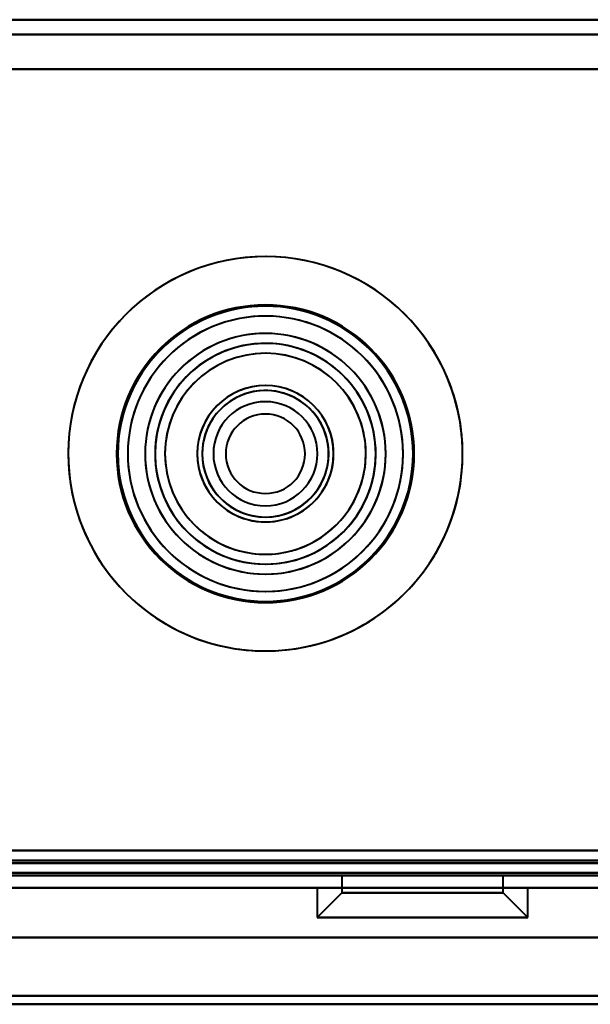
# Model space of a CAD drawing. Header units: millimetres. Extents: x -1442 to 3067, y -120 to 1046.
# Tile 21 of 75: x 272 to 295, y 124 to 163. Entities that reach past the tile are written whole.
import ezdxf

# ---------------------------------------------------------------- set-up
doc = ezdxf.new("R2010")
doc.units = ezdxf.units.MM
doc.layers.add('G-IMPT', color=8, linetype='Continuous', lineweight=40)

# ---------------------------------------------------------------- blocks, each defined once
blk = doc.blocks.new('NEXA 1000 CALQUES_dwg-755156-Gauche')
at = {"layer": 'G-IMPT'}
for p, q in [((331.9, 163.372), (-332.9, 163.372)), ((-367.9, 128.872), (331.9, 128.872)), ((285.08, 128.872), (285.08, 128.172)), ((285.08, 128.872), (285.08, 128.172)), ((288.33, 128.872), (285.08, 128.872)), ((285.08, 128.872), (288.33, 128.872)), ((288.33, 128.872), (285.08, 128.872)), ((285.08, 128.872), (288.33, 128.872)), ((291.58, 128.872), (285.515, 128.872)), ((291.58, 128.872), (285.515, 128.872)), ((291.144, 128.872), (288.33, 128.872)), ((288.33, 128.872), (291.58, 128.872)), ((291.144, 128.872), (288.33, 128.872)), ((288.33, 128.872), (291.58, 128.872)), ((291.58, 128.172), (291.58, 128.872)), ((291.58, 128.172), (291.58, 128.872)), ((-368.4, 128.372), (332.4, 128.372)), ((333, 128.372), (-352, 128.372)), ((-333.4, 128.372), (332.4, 128.372)), ((284.08, 128.372), (284.08, 127.172)), ((284.08, 128.372), (284.08, 127.172)), ((284.08, 128.372), (292.01, 128.372)), ((284.08, 128.372), (292.01, 128.372)), ((288.33, 128.372), (284.08, 128.372)), ((288.33, 128.372), (284.08, 128.372)), ((284.649, 128.372), (288.33, 128.372)), ((284.649, 128.372), (288.33, 128.372)), ((288.33, 128.372), (292.58, 128.372)), ((288.33, 128.372), (292.58, 128.372)), ((292.58, 128.372), (288.33, 128.372)), ((292.58, 128.372), (288.33, 128.372)), ((292.58, 127.172), (292.58, 128.372)), ((292.58, 127.172), (292.58, 128.372)), ((285.08, 128.172), (284.08, 127.172)), ((285.08, 128.172), (284.08, 127.172)), ((291.144, 128.172), (285.08, 128.172)), ((285.08, 128.172), (291.144, 128.172)), ((291.144, 128.172), (285.08, 128.172)), ((285.08, 128.172), (291.144, 128.172)), ((291.58, 128.172), (285.515, 128.172)), ((285.515, 128.172), (291.58, 128.172)), ((291.58, 128.172), (285.515, 128.172)), ((285.515, 128.172), (291.58, 128.172)), ((292.58, 127.172), (291.58, 128.172)), ((292.58, 127.172), (291.58, 128.172)), ((292.01, 127.172), (284.08, 127.172)), ((284.08, 127.172), (292.01, 127.172)), ((292.01, 127.172), (284.08, 127.172)), ((284.08, 127.172), (292.01, 127.172)), ((292.58, 127.172), (284.649, 127.172)), ((284.649, 127.172), (292.58, 127.172)), ((292.58, 127.172), (284.649, 127.172)), ((284.649, 127.172), (292.58, 127.172)), ((333, 126.372), (-352, 126.372)), ((333, 126.372), (-352, 126.372))]:
    blk.add_line(p, q, dxfattribs=at)
at = {"layer": 'G-IMPT', "flags": 128}
for points in [[(331.9, 163.372), (165.7, 163.372), (-0.5, 163.372), (-166.7, 163.372), (-332.9, 163.372)], [(-332.9, 163.372), (-166.7, 163.372), (-0.5, 163.372), (165.7, 163.372), (331.9, 163.372)], [(331.9, 163.372), (165.7, 163.372), (-0.5, 163.372), (-166.7, 163.372), (-332.9, 163.372)], [(-332.9, 163.372), (-166.7, 163.372), (-0.5, 163.372), (165.7, 163.372), (331.9, 163.372)], [(331.9, 162.772), (165.7, 162.772), (-0.5, 162.772), (-166.7, 162.772), (-332.9, 162.772)], [(-332.9, 162.772), (-166.7, 162.772), (-0.5, 162.772), (165.7, 162.772), (331.9, 162.772)], [(-332.9, 162.772), (-166.7, 162.772), (-0.5, 162.772), (165.7, 162.772), (331.9, 162.772)], [(331.9, 162.772), (165.7, 162.772), (-0.5, 162.772), (-166.7, 162.772), (-332.9, 162.772)], [(331.9, 161.372), (165.575, 161.372), (-0.75, 161.372), (-167.075, 161.372), (-333.4, 161.372)], [(-333.4, 161.372), (-167.075, 161.372), (-0.75, 161.372), (165.575, 161.372), (331.9, 161.372)], [(-333.4, 161.372), (-167.075, 161.372), (-0.75, 161.372), (165.575, 161.372), (331.9, 161.372)], [(331.9, 161.372), (165.575, 161.372), (-0.75, 161.372), (-167.075, 161.372), (-333.4, 161.372)], [(-332.9, 161.372), (-166.7, 161.372), (-0.5, 161.372), (165.7, 161.372), (331.9, 161.372)], [(331.9, 161.372), (165.7, 161.372), (-0.5, 161.372), (-166.7, 161.372), (-332.9, 161.372)], [(-332.9, 161.372), (-166.7, 161.372), (-0.5, 161.372), (165.7, 161.372), (331.9, 161.372)], [(331.9, 161.372), (165.7, 161.372), (-0.5, 161.372), (-166.7, 161.372), (-332.9, 161.372)], [(331.9, 129.872), (165.7, 129.872), (-0.5, 129.872), (-166.7, 129.872), (-332.9, 129.872)], [(-332.9, 129.872), (-166.7, 129.872), (-0.5, 129.872), (165.7, 129.872), (331.9, 129.872)], [(-332.9, 129.872), (-166.7, 129.872), (-0.5, 129.872), (165.7, 129.872), (331.9, 129.872)], [(331.9, 129.872), (165.7, 129.872), (-0.5, 129.872), (-166.7, 129.872), (-332.9, 129.872)], [(331.9, 129.872), (165.7, 129.872), (-0.5, 129.872), (-166.7, 129.872), (-332.9, 129.872)], [(-332.9, 129.872), (-166.7, 129.872), (-0.5, 129.872), (165.7, 129.872), (331.9, 129.872)], [(331.9, 129.872), (165.7, 129.872), (-0.5, 129.872), (-166.7, 129.872), (-332.9, 129.872)], [(-332.9, 129.872), (-166.7, 129.872), (-0.5, 129.872), (165.7, 129.872), (331.9, 129.872)], [(-367.9, 129.472), (-192.95, 129.472), (-18, 129.472), (156.95, 129.472), (331.9, 129.472)], [(331.9, 129.472), (156.95, 129.472), (-18, 129.472), (-192.95, 129.472), (-367.9, 129.472)], [(331.9, 129.472), (165.575, 129.472), (-0.75, 129.472), (-167.075, 129.472), (-333.4, 129.472)], [(-333.4, 129.472), (-167.075, 129.472), (-0.75, 129.472), (165.575, 129.472), (331.9, 129.472)], [(-333.4, 129.472), (-167.075, 129.472), (-0.75, 129.472), (165.575, 129.472), (331.9, 129.472)], [(331.9, 129.472), (165.575, 129.472), (-0.75, 129.472), (-167.075, 129.472), (-333.4, 129.472)], [(331.9, 129.372), (156.95, 129.372), (-18, 129.372), (-192.95, 129.372), (-367.9, 129.372)], [(-367.9, 129.372), (-192.95, 129.372), (-18, 129.372), (156.95, 129.372), (331.9, 129.372)], [(331.9, 129.372), (156.95, 129.372), (-18, 129.372), (-192.95, 129.372), (-367.9, 129.372)], [(-367.9, 129.372), (-192.95, 129.372), (-18, 129.372), (156.95, 129.372), (331.9, 129.372)], [(-367.9, 129.372), (-192.95, 129.372), (-18, 129.372), (156.95, 129.372), (331.9, 129.372)], [(331.9, 129.372), (156.95, 129.372), (-18, 129.372), (-192.95, 129.372), (-367.9, 129.372)], [(-368.4, 128.972), (-193.2, 128.972), (-18, 128.972), (157.2, 128.972), (332.4, 128.972)], [(-368.4, 128.972), (-193.2, 128.972), (-18, 128.972), (157.2, 128.972), (332.4, 128.972)], [(332.4, 128.972), (157.2, 128.972), (-18, 128.972), (-193.2, 128.972), (-368.4, 128.972)], [(332.4, 128.972), (157.2, 128.972), (-18, 128.972), (-193.2, 128.972), (-368.4, 128.972)], [(332.4, 128.972), (157.2, 128.972), (-18, 128.972), (-193.2, 128.972), (-368.4, 128.972)], [(-368.4, 128.972), (-193.2, 128.972), (-18, 128.972), (157.2, 128.972), (332.4, 128.972)], [(332.4, 128.872), (157.2, 128.872), (-18, 128.872), (-193.2, 128.872), (-368.4, 128.872)], [(-368.4, 128.872), (-193.2, 128.872), (-18, 128.872), (157.2, 128.872), (332.4, 128.872)], [(331.9, 128.872), (156.95, 128.872), (-18, 128.872), (-192.95, 128.872), (-367.9, 128.872)], [(-367.9, 128.872), (-192.95, 128.872), (-18, 128.872), (156.95, 128.872), (331.9, 128.872)], [(-367.9, 128.872), (-192.95, 128.872), (-18, 128.872), (156.95, 128.872), (331.9, 128.872)], [(331.9, 128.872), (156.95, 128.872), (-18, 128.872), (-192.95, 128.872), (-367.9, 128.872)], [(-367.9, 128.872), (-192.95, 128.872), (-18, 128.872), (156.95, 128.872), (331.9, 128.872)], [(331.9, 128.872), (156.95, 128.872), (-18, 128.872), (-192.95, 128.872), (-367.9, 128.872)], [(331.9, 128.872), (156.95, 128.872), (-18, 128.872), (-192.95, 128.872), (-367.9, 128.872)], [(-367.9, 128.872), (-192.95, 128.872), (-18, 128.872), (156.95, 128.872), (331.9, 128.872)], [(331.9, 128.872), (156.95, 128.872), (-18, 128.872), (-192.95, 128.872), (-367.9, 128.872)], [(-367.9, 128.872), (-192.95, 128.872), (-18, 128.872), (156.95, 128.872), (331.9, 128.872)], [(-367.9, 128.872), (-192.95, 128.872), (-18, 128.872), (156.95, 128.872), (331.9, 128.872)], [(331.9, 128.872), (156.95, 128.872), (-18, 128.872), (-192.95, 128.872), (-367.9, 128.872)], [(-333.4, 128.972), (-166.95, 128.972), (-0.5, 128.972), (165.95, 128.972), (332.4, 128.972)], [(-333.4, 128.972), (-166.95, 128.972), (-0.5, 128.972), (165.95, 128.972), (332.4, 128.972)], [(332.4, 128.972), (165.95, 128.972), (-0.5, 128.972), (-166.95, 128.972), (-333.4, 128.972)], [(-333.4, 128.972), (-166.95, 128.972), (-0.5, 128.972), (165.95, 128.972), (332.4, 128.972)], [(332.4, 128.972), (165.95, 128.972), (-0.5, 128.972), (-166.95, 128.972), (-333.4, 128.972)], [(332.4, 128.972), (165.95, 128.972), (-0.5, 128.972), (-166.95, 128.972), (-333.4, 128.972)], [(-333.4, 128.872), (-166.95, 128.872), (-0.5, 128.872), (165.95, 128.872), (332.4, 128.872)], [(332.4, 128.872), (165.95, 128.872), (-0.5, 128.872), (-166.95, 128.872), (-333.4, 128.872)], [(-333, 128.872), (-166.75, 128.872), (-0.5, 128.872), (165.75, 128.872), (332, 128.872)], [(332, 128.872), (165.75, 128.872), (-0.5, 128.872), (-166.75, 128.872), (-333, 128.872)], [(-333, 128.872), (-166.75, 128.872), (-0.5, 128.872), (165.75, 128.872), (332, 128.872)], [(332, 128.872), (165.75, 128.872), (-0.5, 128.872), (-166.75, 128.872), (-333, 128.872)], [(332.4, 128.372), (157.2, 128.372), (-18, 128.372), (-193.2, 128.372), (-368.4, 128.372)], [(-368.4, 128.372), (-193.2, 128.372), (-18, 128.372), (157.2, 128.372), (332.4, 128.372)], [(332.4, 128.372), (161.3, 128.372), (-9.8, 128.372), (-180.9, 128.372), (-352, 128.372)], [(-352, 128.372), (-180.9, 128.372), (-9.8, 128.372), (161.3, 128.372), (332.4, 128.372)], [(-352, 128.372), (-180.9, 128.372), (-9.8, 128.372), (161.3, 128.372), (332.4, 128.372)], [(332.4, 128.372), (161.3, 128.372), (-9.8, 128.372), (-180.9, 128.372), (-352, 128.372)], [(-333.4, 128.372), (-166.95, 128.372), (-0.5, 128.372), (165.95, 128.372), (332.4, 128.372)], [(326, 128.372), (161.15, 128.372), (-3.7, 128.372), (-168.55, 128.372), (-333.4, 128.372)], [(-333.4, 128.372), (-168.55, 128.372), (-3.7, 128.372), (161.15, 128.372), (326, 128.372)], [(332.4, 128.372), (165.95, 128.372), (-0.5, 128.372), (-166.95, 128.372), (-333.4, 128.372)], [(332.4, 128.372), (165.95, 128.372), (-0.5, 128.372), (-166.95, 128.372), (-333.4, 128.372)], [(-333.4, 128.372), (-168.55, 128.372), (-3.7, 128.372), (161.15, 128.372), (326, 128.372)], [(326, 128.372), (161.15, 128.372), (-3.7, 128.372), (-168.55, 128.372), (-333.4, 128.372)], [(-333.4, 128.372), (-166.95, 128.372), (-0.5, 128.372), (165.95, 128.372), (332.4, 128.372)], [(332.4, 128.372), (165.95, 128.372), (-0.5, 128.372), (-166.95, 128.372), (-333.4, 128.372)], [(-333.4, 128.372), (-166.95, 128.372), (-0.5, 128.372), (165.95, 128.372), (332.4, 128.372)], [(-333.4, 128.372), (-168.55, 128.372), (-3.7, 128.372), (161.15, 128.372), (326, 128.372)], [(326, 128.372), (161.15, 128.372), (-3.7, 128.372), (-168.55, 128.372), (-333.4, 128.372)], [(-333.4, 128.372), (-166.95, 128.372), (-0.5, 128.372), (165.95, 128.372), (332.4, 128.372)], [(332.4, 128.372), (165.95, 128.372), (-0.5, 128.372), (-166.95, 128.372), (-333.4, 128.372)], [(326, 128.372), (161.15, 128.372), (-3.7, 128.372), (-168.55, 128.372), (-333.4, 128.372)], [(-333.4, 128.372), (-168.55, 128.372), (-3.7, 128.372), (161.15, 128.372), (326, 128.372)], [(-352, 126.372), (-180.75, 126.372), (-9.5, 126.372), (161.75, 126.372), (333, 126.372)], [(333, 126.372), (161.75, 126.372), (-9.5, 126.372), (-180.75, 126.372), (-352, 126.372)], [(333, 126.372), (161.75, 126.372), (-9.5, 126.372), (-180.75, 126.372), (-352, 126.372)], [(-352, 126.372), (-180.75, 126.372), (-9.5, 126.372), (161.75, 126.372), (333, 126.372)], [(333, 126.372), (161.75, 126.372), (-9.5, 126.372), (-180.75, 126.372), (-352, 126.372)], [(-352, 126.372), (-180.75, 126.372), (-9.5, 126.372), (161.75, 126.372), (333, 126.372)], [(-352, 126.372), (-180.75, 126.372), (-9.5, 126.372), (161.75, 126.372), (333, 126.372)], [(333, 126.372), (161.75, 126.372), (-9.5, 126.372), (-180.75, 126.372), (-352, 126.372)], [(326, 126.372), (158.25, 126.372), (-9.5, 126.372), (-177.25, 126.372), (-345, 126.372)], [(-345, 126.372), (-177.25, 126.372), (-9.5, 126.372), (158.25, 126.372), (326, 126.372)], [(-345, 126.372), (-177.25, 126.372), (-9.5, 126.372), (158.25, 126.372), (326, 126.372)], [(326, 126.372), (158.25, 126.372), (-9.5, 126.372), (-177.25, 126.372), (-345, 126.372)], [(-345, 126.372), (-177.25, 126.372), (-9.5, 126.372), (158.25, 126.372), (326, 126.372)], [(326, 126.372), (158.25, 126.372), (-9.5, 126.372), (-177.25, 126.372), (-345, 126.372)], [(326, 126.372), (158.25, 126.372), (-9.5, 126.372), (-177.25, 126.372), (-345, 126.372)], [(-345, 126.372), (-177.25, 126.372), (-9.5, 126.372), (158.25, 126.372), (326, 126.372)], [(333, 124.025), (161.75, 124.025), (-9.5, 124.025), (-180.75, 124.025), (-352, 124.025)], [(-352, 124.025), (-180.75, 124.025), (-9.5, 124.025), (161.75, 124.025), (333, 124.025)], [(-352, 124.025), (-180.75, 124.025), (-9.5, 124.025), (161.75, 124.025), (333, 124.025)], [(333, 124.025), (161.75, 124.025), (-9.5, 124.025), (-180.75, 124.025), (-352, 124.025)], [(-352, 124.025), (-180.75, 124.025), (-9.5, 124.025), (161.75, 124.025), (333, 124.025)], [(333, 124.025), (161.75, 124.025), (-9.5, 124.025), (-180.75, 124.025), (-352, 124.025)], [(333, 124.025), (161.75, 124.025), (-9.5, 124.025), (-180.75, 124.025), (-352, 124.025)], [(-352, 124.025), (-180.75, 124.025), (-9.5, 124.025), (161.75, 124.025), (333, 124.025)], [(333, 123.678), (161.75, 123.678), (-9.5, 123.678), (-180.75, 123.678), (-352, 123.678)], [(-352, 123.678), (-180.75, 123.678), (-9.5, 123.678), (161.75, 123.678), (333, 123.678)], [(-352, 123.678), (-180.75, 123.678), (-9.5, 123.678), (161.75, 123.678), (333, 123.678)], [(-352, 123.678), (-180.75, 123.678), (-9.5, 123.678), (161.75, 123.678), (333, 123.678)], [(333, 123.678), (161.75, 123.678), (-9.5, 123.678), (-180.75, 123.678), (-352, 123.678)], [(333, 123.678), (161.75, 123.678), (-9.5, 123.678), (-180.75, 123.678), (-352, 123.678)]]:
    blk.add_lwpolyline(points, dxfattribs=at)
at = {"layer": 'G-IMPT'}
for radius, start, end in [(7.95, 0, 180), (7.95, 0, 180), (7.95, 360, 180), (7.95, 360, 180), (7.95, 0, 180), (7.95, 22.5227, 202.5227), (7.95, 22.5227, 202.5227), (7.95, 22.5227, 202.5227), (6, 0, 180), (6, 0, 180), (6, 0, 180), (6, 360, 180), (6, 0, 180), (6, 360, 180), (6, 0, 180), (6, 360, 180), (6, 0, 180), (6, 360, 180), (6, 360, 180), (6, 360, 180), (6, 360, 180), (6, 0, 180), (5.95, 360, 180), (5.95, 360, 180), (5.95, 0, 180), (5.95, 22.5227, 202.5227), (5.95, 22.5227, 202.5227), (5.95, 22.5227, 202.5227), (5.55, 360, 180), (5.55, 360, 180), (5.55, 22.5227, 202.5227), (5.55, 22.5227, 202.5227), (4.85, 360, 180), (4.85, 0, 180), (4.85, 360, 180), (4.85, 360, 180), (4.85, 22.5227, 202.5227), (4.85, 22.5227, 202.5227), (4.85, 22.5227, 202.5227), (4.85, 22.5227, 202.5227), (4.45, 0, 180), (4.45, 0, 180), (4.45, 22.5227, 202.5227), (4.45, 0, 180), (4.45, 0, 180), (4.45, 360, 180), (4.45, 360, 180), (4.45, 0, 180), (4.45, 360, 180), (4.45, 22.5227, 202.5227), (4.45, 22.5227, 202.5227), (4.45, 22.5227, 180), (4.45, 22.5227, 202.5227), (4.45, 22.5227, 202.5227), (4.45, 22.5227, 202.5227), (4.45, 0, 180), (4.05, 22.5227, 202.5227), (4.05, 22.5227, 202.5227), (4.05, 0, 180), (4.05, 360, 180), (7.95, 202.5227, 22.5227), (7.95, 202.5227, 22.5227), (7.95, 0, 22.5227), (2.75, 22.5227, 202.5227), (2.75, 22.5227, 202.5227), (2.75, 360, 180), (2.75, 0, 180), (2.75, 22.5227, 202.5227), (2.75, 22.5227, 202.5227), (2.75, 0, 180), (2.75, 360, 180), (5.95, 202.5227, 22.5227), (5.95, 202.5227, 22.5227), (5.95, 202.5227, 22.5227), (2.55, 360, 180), (2.55, 0, 180), (2.55, 22.5227, 202.5227), (2.55, 0, 180), (2.55, 360, 180), (2.55, 360, 180), (2.55, 0, 180), (2.55, 0, 180), (2.55, 0, 180), (2.55, 22.5227, 202.5227), (2.55, 22.5227, 202.5227), (2.55, 22.5227, 202.5227), (2.55, 22.5227, 202.5227), (2.55, 22.5227, 202.5227), (2.55, 112.5227, 202.5227), (2.55, 112.5227, 180), (2.55, 22.5227, 112.5227), (2.55, 360, 112.5227), (5.55, 202.5227, 22.5227), (5.55, 202.5227, 22.5227), (4.85, 202.5227, 22.5227), (4.85, 202.5227, 22.5227), (4.85, 202.5227, 22.5227), (4.85, 202.5227, 22.5227), (2.1, 0, 180), (2.1, 90, 270), (2.1, 90, 270), (2.1, 90, 270), (2.1, 0, 180), (2.1, 0, 180), (2.1, 90, 180), (2.1, 90, 180), (2.1, 270, 90), (2.1, 360, 90), (2.1, 270, 90), (2.1, 270, 90), (2.1, 270, 90), (4.45, 202.5227, 22.5227), (4.45, 202.5227, 22.5227), (4.45, 202.5227, 22.5227), (4.45, 202.5227, 22.5227), (4.45, 202.5227, 22.5227), (4.45, 202.5227, 22.5227), (4.05, 202.5227, 22.5227), (4.05, 202.5227, 22.5227), (1.6, 0, 180), (1.6, 90, 180), (1.6, 90, 270), (1.6, 360, 180), (1.6, 90, 270), (1.6, 90, 180), (1.6, 90, 270), (1.6, 360, 180), (1.6, 0, 90), (1.6, 270, 90), (1.6, 270, 90), (1.6, 270, 90), (1.6, 270, 90), (4.45, 360, 22.5227), (2.75, 202.5227, 22.5227), (2.75, 202.5227, 22.5227), (2.75, 202.5227, 22.5227), (2.75, 202.5227, 22.5227), (2.55, 202.5227, 22.5227), (2.55, 202.5227, 22.5227), (2.55, 202.5227, 22.5227), (2.55, 202.5227, 22.5227), (2.55, 202.5227, 22.5227), (2.55, 270, 22.5227), (2.55, 0, 22.5227), (7.95, 180, 0), (7.95, 180, 0), (7.95, 180, 0), (7.95, 180, 360), (7.95, 180, 0), (7.95, 202.5227, 0), (6, 180, 0), (6, 180, 0), (6, 180, 360), (6, 180, 0), (6, 180, 0), (6, 180, 0), (6, 180, 360), (6, 180, 0), (6, 180, 360), (6, 180, 0), (6, 180, 360), (6, 180, 360), (6, 180, 360), (6, 180, 0), (5.95, 180, 360), (5.95, 180, 0), (5.95, 180, 360), (5.55, 180, 360), (5.55, 180, 0), (4.85, 180, 0), (4.85, 180, 0), (4.85, 180, 0), (4.85, 180, 0), (4.45, 180, 0), (4.45, 180, 0), (4.45, 180, 0), (4.45, 180, 0), (4.45, 180, 0), (4.45, 180, 0), (4.45, 180, 202.5227), (4.45, 180, 0), (4.45, 180, 202.5227), (4.45, 180, 0), (4.45, 202.5227, 360), (4.45, 202.5227, 360), (4.05, 180, 0), (4.05, 180, 0), (2.75, 180, 360), (2.75, 180, 360), (2.75, 180, 0), (2.75, 180, 360), (2.55, 180, 360), (2.55, 180, 0), (2.55, 180, 270), (2.55, 180, 0), (2.55, 180, 360), (2.55, 180, 0), (2.55, 180, 0), (2.55, 180, 0), (2.55, 180, 360), (2.55, 202.5227, 0), (2.1, 180, 360), (2.1, 180, 360), (2.1, 180, 360), (2.1, 180, 270), (2.1, 180, 270), (1.6, 180, 360), (1.6, 180, 270), (1.6, 180, 0), (1.6, 180, 270), (1.6, 180, 0), (1.6, 270, 0), (2.1, 270, 360), (2.55, 270, 0), (2.55, 202.5227, 270)]:
    blk.add_arc((282, 145.872), radius, start, end, dxfattribs=at)

msp = doc.modelspace()

# ---------------------------------------------------------------- linework, layer by layer
at = {"color": 94, "lineweight": 30}
msp.add_line((-610.1, 128.372), (609.1, 128.372), dxfattribs=at)
msp.add_line((-610.1, 128.372), (609.1, 128.372), dxfattribs=at)

# ---------------------------------------------------------------- block references
at = {"layer": 'G-IMPT'}
msp.add_blockref('NEXA 1000 CALQUES_dwg-755156-Gauche', (0, 0), dxfattribs=at)

doc.saveas('drawing.dxf')
